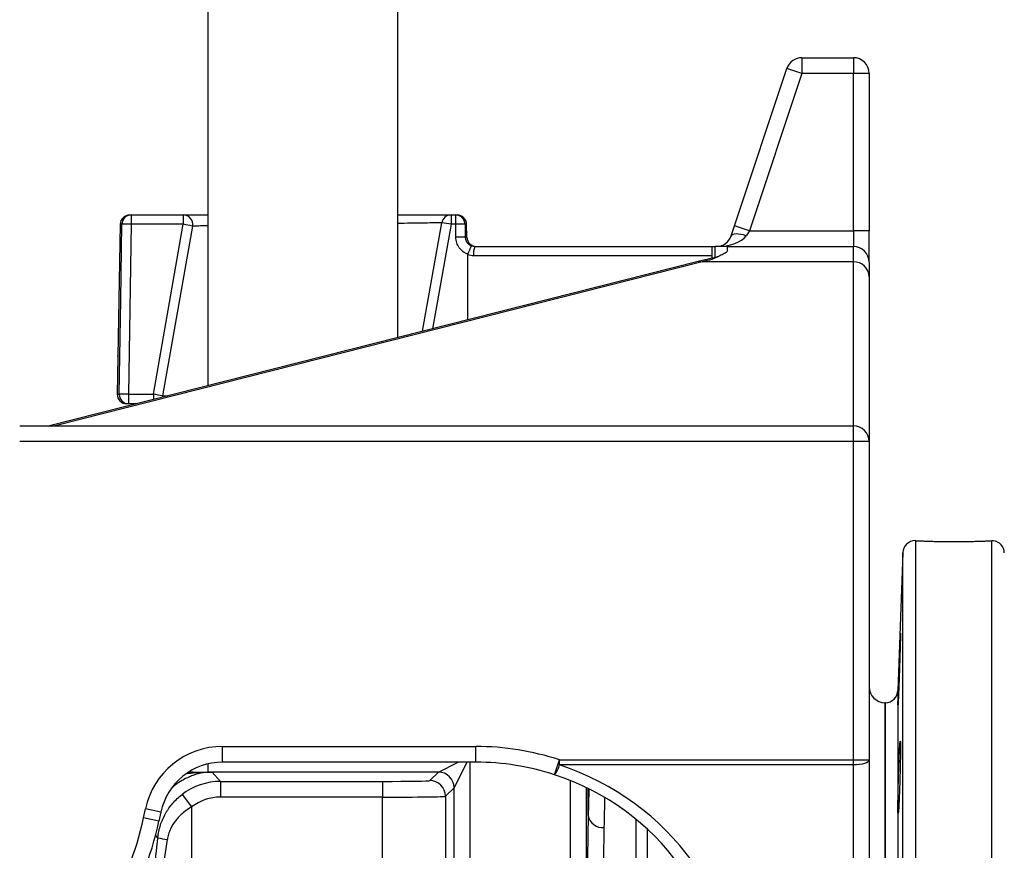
# Model space of a CAD drawing. Header units: millimetres. Extents: x 571 to 2569, y 611 to 2775.
# Tile 6 of 20: x 1176 to 1489, y 1130 to 1394. Entities that reach past the tile are written whole.
import ezdxf

# ---------------------------------------------------------------- set-up
doc = ezdxf.new("R2010")
doc.units = ezdxf.units.MM

msp = doc.modelspace()

# ---------------------------------------------------------------- linework, layer by layer
at = {"color": 7, "linetype": 'Continuous', "lineweight": 25}
for p, q in [((1235.55, 1819.35), (1235.55, 1277.37)), ((1295.85, 1292.64), (1295.85, 1819.35)), ((1424.31, 1381.61), (1440.7, 1381.61)), ((1424.31, 1381.61), (1424.31, 1376.61)), ((1440.7, 1381.61), (1440.7, 1376.61)), ((1402.9, 1328.19), (1419.56, 1378.19)), ((1424.31, 1376.61), (1419.56, 1378.19)), ((1424.31, 1376.61), (1407.64, 1326.61)), ((1440.7, 1376.61), (1424.31, 1376.61)), ((1440.7, 1326.61), (1440.7, 1376.61)), ((1445.7, 1376.61), (1440.7, 1376.61)), ((1445.7, 1376.61), (1445.7, 1326.61)), ((1210.65, 1331.61), (1211.13, 1331.61)), ((1211.13, 1331.61), (1227.71, 1331.61)), ((1211.13, 1331.61), (1211.13, 1328.66)), ((1227.71, 1331.61), (1227.71, 1328.66)), ((1312.8, 1331.61), (1312.8, 1328.66)), ((1312.8, 1331.61), (1314.28, 1331.61)), ((1314.28, 1328.66), (1314.28, 1331.61)), ((1314.28, 1331.61), (1314.76, 1331.61)), ((1207.65, 1328.66), (1206.92, 1286.61)), ((1211.13, 1328.66), (1210.32, 1274.66)), ((1227.71, 1328.66), (1211.13, 1328.66)), ((1218.19, 1274.66), (1227.71, 1328.66)), ((1230.66, 1328.08), (1221.14, 1274.08)), ((1303.77, 1294.65), (1309.85, 1329.13)), ((1314.28, 1328.66), (1312.8, 1328.66)), ((1314.34, 1324.55), (1314.28, 1328.66)), ((1317.25, 1328.66), (1317.31, 1324.55)), ((1317.83, 1324.55), (1317.76, 1328.66)), ((1401.84, 1325.02), (1402.9, 1328.19)), ((1407.64, 1326.61), (1402.9, 1328.19)), ((1407.64, 1326.61), (1406.59, 1325.02)), ((1407.64, 1326.61), (1440.7, 1326.61)), ((1440.7, 1326.61), (1440.7, 1321.61)), ((1445.7, 1326.61), (1440.7, 1326.61)), ((1445.7, 1316.61), (1445.7, 1326.61)), ((1320.34, 1321.61), (1395.7, 1321.61)), ((1395.7, 1321.61), (1395.7, 1318.66)), ((1395.7, 1321.61), (1396.7, 1321.61)), ((1400.7, 1321.61), (1440.7, 1321.61)), ((1400.7, 1320.27), (1400.7, 1321.61)), ((1440.7, 1316.69), (1440.7, 1321.61)), ((1318.14, 1298.29), (1318.16, 1318.94)), ((1395.7, 1318.66), (1319.97, 1318.66)), ((1396.74, 1318.06), (1391.39, 1316.84)), ((1395.7, 1318.66), (1395.7, 1317.83)), ((1391.39, 1316.84), (1185.19, 1264.61)), ((1440.7, 1316.69), (1392.62, 1316.69)), ((1440.7, 1264.61), (1440.7, 1316.69)), ((1445.7, 1316.61), (1445.7, 1312)), ((1445.7, 1312), (1445.7, 1259.61)), ((1206.92, 1286.61), (1206.71, 1274.66)), ((1206.93, 1287.2), (1206.92, 1286.61)), ((1206.92, 1286.61), (1206.92, 1286.82)), ((1206.92, 1286.61), (1206.92, 1286.61)), ((1206.92, 1286.61), (1206.92, 1286.61)), ((1210.32, 1274.66), (1210.32, 1271.61)), ((1210.32, 1274.66), (1218.19, 1274.66)), ((1221.14, 1274.08), (1221.04, 1273.69)), ((1210.32, 1271.61), (1209.71, 1271.61)), ((1212.82, 1271.61), (1210.32, 1271.61)), ((1175.7, 1264.61), (1440.7, 1264.61)), ((1440.7, 1259.61), (1440.7, 1264.61)), ((1440.7, 1259.61), (1175.7, 1259.61)), ((1440.7, 1158.44), (1440.7, 1259.61)), ((1445.7, 1259.61), (1440.7, 1259.61)), ((1445.7, 1259.61), (1445.7, 1158.44)), ((1456.37, 1224.25), (1454.84, 1180.47)), ((1445.75, 1176.29), (1445.74, 1176.22)), ((1450.84, 1176.61), (1450.7, 1176.61)), ((1450.7, 1176.61), (1450.7, 746.61)), ((1454.84, 1175.7), (1454.83, 1175.74)), ((1454.84, 1175.7), (1454.84, 1145.11)), ((1240.2, 1162.69), (1320.7, 1162.69)), ((1240.2, 1157.69), (1240.2, 1162.69)), ((1320.7, 1157.69), (1320.7, 1162.69)), ((1345.68, 1153.69), (1347.24, 1158.44)), ((1347.24, 1156.81), (1347.24, 1158.44)), ((1347.24, 1158.44), (1440.7, 1158.44)), ((1440.7, 1156.81), (1440.7, 1158.44)), ((1440.7, 1158.44), (1445.7, 1158.44)), ((1445.7, 1158.44), (1445.7, 879.27)), ((1320.7, 1157.69), (1240.2, 1157.69)), ((1440.7, 1156.81), (1347.24, 1156.81)), ((1440.7, 877.64), (1440.7, 1156.81)), ((1229.42, 1154.55), (1236.84, 1154.55)), ((1308.76, 1154.56), (1235.62, 1154.56)), ((1236.84, 1154.55), (1239.51, 1151.59)), ((1306.05, 1151.84), (1308.76, 1154.56)), ((1239.51, 1151.59), (1239.51, 1146.59)), ((1239.51, 1151.59), (1291.05, 1151.59)), ((1291.05, 1151.59), (1291.05, 1146.59)), ((1313.76, 1149.56), (1311.05, 1146.84)), ((1313.76, 1123.44), (1313.76, 1149.56)), ((1355.79, 1149.61), (1355.79, 1102.93)), ((1227.31, 1147.43), (1230.36, 1143.47)), ((1291.05, 1146.59), (1239.51, 1146.59)), ((1291.05, 1126.41), (1291.05, 1146.59)), ((1311.05, 1146.84), (1311.05, 1126.16)), ((1215.07, 1140.01), (1215.66, 1142.82)), ((1220.55, 1141.78), (1215.66, 1142.82)), ((1230.36, 1143.47), (1230.36, 1123.57)), ((1219.96, 1138.97), (1215.07, 1140.01)), ((1220.55, 1141.78), (1219.96, 1138.97)), ((1454.84, 1142.02), (1454.84, 1085.5))]:
    msp.add_line(p, q, dxfattribs=at)
at = {"color": 8, "linetype": 'Continuous', "lineweight": 25}
for p, q in [((1208.16, 1328.66), (1207.65, 1328.66)), ((1312.8, 1328.66), (1306.95, 1295.45)), ((1317.76, 1328.66), (1317.25, 1328.66)), ((1317.31, 1324.55), (1317.83, 1324.55)), ((1396.7, 1318.07), (1396.7, 1321.61)), ((1392.62, 1316.69), (1187.02, 1264.61)), ((1206.71, 1274.66), (1207.35, 1274.66)), ((1218.19, 1274.66), (1218.19, 1272.97)), ((1460.37, 1228.1), (1460.37, 695.11)), ((1484.64, 695.11), (1484.64, 1228.08)), ((1456.37, 698.97), (1456.37, 1224.25)), ((1454.84, 1180.47), (1454.84, 1176.79)), ((1450.84, 746.61), (1450.84, 1176.61)), ((1235.62, 1154.56), (1235.62, 1157.16)), ((1308.76, 1154.56), (1315.04, 1157.69)), ((1317.83, 1157.69), (1313.76, 1149.56)), ((1318.76, 1157.69), (1318.76, 1123.44)), ((1350.79, 1088.66), (1350.79, 1151.83)), ((1356.4, 1140.71), (1356.4, 1149.31)), ((1371.63, 962.33), (1371.63, 1139.48)), ((1375.17, 1136.4), (1375.17, 962.32)), ((1219.61, 1133.7), (1218.9, 1134.49))]:
    msp.add_line(p, q, dxfattribs=at)
at = {"color": 7, "linetype": 'Continuous', "lineweight": 25, "flags": 128}
for points in [[(1207.35, 1274.66), (1207.44, 1280.66), (1207.8, 1304.65), (1208.16, 1328.66)], [(1406.59, 1325.02), (1405.72, 1325.26), (1404.87, 1325.43), (1404.09, 1325.54), (1403.39, 1325.58), (1402.8, 1325.54), (1402.33, 1325.43), (1402.01, 1325.26), (1401.84, 1325.02)], [(1445.7, 1158.44), (1445.61, 1158.13), (1445.32, 1157.82), (1444.86, 1157.54), (1444.24, 1157.29), (1443.48, 1157.09), (1442.62, 1156.94), (1441.68, 1156.84), (1440.7, 1156.81)]]:
    msp.add_lwpolyline(points, dxfattribs=at)
at = {"color": 8, "linetype": 'Continuous', "lineweight": 25, "flags": 128}
msp.add_lwpolyline([(1391.39, 1316.84), (1391.94, 1316.88), (1392.62, 1316.69)], dxfattribs=at)
at = {"color": 7, "linetype": 'Continuous', "lineweight": 25}
for centre, radius, start, end in [((1424.31, 1376.61), 5, 90, 161.5651), ((1440.7, 1376.61), 5, 0, 90), ((1210.65, 1328.61), 3, 90, 179), ((1211.15, 1328.62), 2.99, 90.2604, 179.2703), ((1227.71, 1328.61), 3, 350, 90), ((1312.8, 1328.61), 3, 90, 170), ((1314.26, 1328.62), 2.99, 0.7297, 89.7396), ((1314.76, 1328.61), 3, 1, 90), ((1209.65, 1271.45), 57.23, 88.5121, 91.4879), ((1220.84, 1285.34), 43.86, 77.0522, 80.9845), ((1304.51, 1285.95), 43.5, 79.0174, 82.9579), ((1315.76, 1271.45), 57.23, 88.5121, 91.4879), ((1315.82, 1267.22), 57.35, 88.5157, 91.4843), ((1320.83, 1324.61), 3, 181, 270), ((1397.1, 1326.61), 5, 270, 341.5651), ((1326.08, 1319.37), 6.15, 158.7368, 186.6834), ((1440.7, 1316.61), 5, 0, 90), ((1395.7, 1322.99), 5, 281.8965, 294.0064), ((1440.85, 1311.84), 4.85, 1.8732, 91.758), ((1209.71, 1274.61), 3, 179, 270), ((1208.83, 1215.77), 58.91, 88.5579, 91.4421), ((1210.33, 1274.59), 2.98, 178.68, 269.6607), ((1211.31, 1231.34), 43.86, 77.0522, 80.9845), ((1440.7, 1259.61), 5, 0, 90), ((1460.37, 1224.11), 4, 90.0008, 178), ((1484.64, 1224.11), 4, 2, 82.5552), ((1450.7, 1181.61), 5, 180, 270), ((1450.84, 1180.61), 4, 270, 358), ((1240.2, 1137.61), 25.09, 90, 168), ((1240.2, 1137.61), 20.09, 90, 168), ((1340.28, 1158.35), 7.14, 319.264, 347.5562), ((1306.05, 1146.84), 5, 0.0204, 89.9796), ((1308.76, 1149.55), 5, 0.0204, 89.9796), ((1122.23, 1159.74), 94.91, 328, 348), ((1360.92, 1141.49), 4.58, 189.7653, 276.0354), ((1122.23, 1159.74), 99.91, 328, 348), ((1223.75, 1148.69), 15.56, 254.5647, 265.9666)]:
    msp.add_arc(centre, radius, start, end, dxfattribs=at)
for centre, major_axis, ratio, start_param, end_param in [((1397.1, 1326.61), (10, 0), 0.5, 4.712389, 5.961435), ((1430.19, 1241.61), (108.87, 0), 0.734815, 1.893142, 1.923189), ((1320.7, 1077.68), (0, -85.01), 0.999848, 2.824061, 3.141593), ((1320.7, 1077.68), (0, 80.01), 0.999829, 5.965653, 6.283185), ((1320.7, 1076.53), (85, 0), 0.994166, 0, 1.253264), ((1291.05, 1151.85), (15, 0), 0.017455, 4.712389, 6.265732), ((1320.7, 1078.16), (80, 0), 0.993811, 0, 1.253264), ((1239.52, 1131.58), (-13.38, 14.86), 0.999862, 5.550284, 6.206872), ((1359.11, 961.5), (0, 237), 0.017455, 0.656577, 0.713358), ((1239.52, 1131.58), (-10.04, 11.15), 0.999724, 5.550284, 6.206872), ((1291.05, 1146.85), (20, 0), 0.013091, 4.712389, 6.265732), ((1359.11, 961.5), (0, 237), 0.017455, 0.713358, 0.931346), ((1364.11, 961.5), (0, 232), 0.017831, 0.713358, 0.931346), ((1225.39, 1190.98), (15, 142.74), 0.001824, 4.211196, 4.299664), ((1230.36, 1190.45), (20, 142.74), 0.002412, 4.211342, 4.29981)]:
    msp.add_ellipse(centre, major_axis=major_axis, ratio=ratio, start_param=start_param, end_param=end_param, dxfattribs=at)
at = {"color": 8, "linetype": 'Continuous', "lineweight": 25}
for centre, major_axis, ratio, start_param, end_param in [((1235.62, 1154.73), (10, 0), 0.017455, 4.051605, 4.712389), ((1364.11, 961.5), (0, 232), 0.017831, 0.64788, 0.713358)]:
    msp.add_ellipse(centre, major_axis=major_axis, ratio=ratio, start_param=start_param, end_param=end_param, dxfattribs=at)
at = {"color": 7, "linetype": 'Continuous', "lineweight": 25}
for points, knots in [([(1227.71, 1331.61), (1227.81, 1331.61), (1228.02, 1331.61), (1229.7, 1331.61), (1232.15, 1331.61), (1234.47, 1331.61), (1235.55, 1331.61)], [0, 0, 0, 0, 0.25859, 0.51718, 0.775764, 1, 1, 1, 1]), ([(1295.85, 1331.61), (1296.77, 1331.61), (1299.49, 1331.61), (1303.31, 1331.61), (1307.2, 1331.61), (1310.12, 1331.61), (1311.83, 1331.61), (1312.67, 1331.61), (1312.76, 1331.61), (1312.8, 1331.61)], [0, 0, 0, 0, 0.087011, 0.259235, 0.431459, 0.603482, 0.775505, 0.887753, 1, 1, 1, 1]), ([(1318.18, 1319.07), (1317.63, 1319.28), (1317.11, 1319.57), (1316.17, 1320.31), (1315.76, 1320.73), (1315.25, 1321.46), (1315.1, 1321.72), (1314.83, 1322.25), (1314.72, 1322.52), (1314.54, 1323.08), (1314.47, 1323.37), (1314.37, 1323.96), (1314.34, 1324.25), (1314.34, 1324.55)], [0, 0, 0, 0, 0.25, 0.25, 0.5, 0.5, 0.625, 0.625, 0.75, 0.75, 0.875, 0.875, 1, 1, 1, 1]), ([(1317.31, 1324.55), (1317.31, 1324.4), (1317.33, 1324.25), (1317.38, 1323.94), (1317.42, 1323.79), (1317.52, 1323.5), (1317.58, 1323.36), (1317.72, 1323.09), (1317.8, 1322.96), (1317.98, 1322.72), (1318.08, 1322.6), (1318.3, 1322.39), (1318.42, 1322.29), (1318.79, 1322.02), (1319.06, 1321.88), (1319.35, 1321.78)], [0, 0, 0, 0, 0.125, 0.125, 0.25, 0.25, 0.375, 0.375, 0.5, 0.5, 0.625, 0.625, 0.75, 0.75, 1, 1, 1, 1]), ([(1318.18, 1319.07), (1318.25, 1319.25), (1318.31, 1319.42), (1318.44, 1319.77), (1318.5, 1319.94), (1318.63, 1320.26), (1318.69, 1320.42), (1318.81, 1320.71), (1318.87, 1320.85), (1318.97, 1321.1), (1319.02, 1321.21), (1319.11, 1321.41), (1319.16, 1321.49), (1319.23, 1321.63), (1319.26, 1321.68), (1319.31, 1321.75), (1319.33, 1321.78), (1319.35, 1321.78)], [0, 0, 0, 0, 0.125, 0.125, 0.25, 0.25, 0.375, 0.375, 0.5, 0.5, 0.625, 0.625, 0.75, 0.75, 0.875, 0.875, 1, 1, 1, 1]), ([(1400.7, 1321.61), (1400.7, 1321.61), (1400.67, 1321.61), (1400.54, 1321.61), (1400.45, 1321.61), (1400.1, 1321.61), (1399.78, 1321.61), (1399.02, 1321.61), (1398.59, 1321.61), (1397.9, 1321.61), (1397.66, 1321.61), (1397.19, 1321.61), (1396.94, 1321.61), (1396.7, 1321.61)], [0, 0, 0, 0, 0.125, 0.125, 0.25, 0.25, 0.5, 0.5, 0.75, 0.75, 0.875, 0.875, 1, 1, 1, 1]), ([(1400.7, 1320.27), (1400.7, 1320.08), (1400.51, 1319.87), (1400.03, 1319.55), (1399.84, 1319.44), (1399.43, 1319.21), (1399.2, 1319.1), (1398.48, 1318.75), (1397.95, 1318.51), (1396.85, 1318.02), (1396.28, 1317.76), (1395.7, 1317.49)], [0, 0, 0, 0, 0.25, 0.25, 0.375, 0.375, 0.5, 0.5, 0.75, 0.75, 1, 1, 1, 1]), ([(1460.37, 1228.1), (1460.48, 1228.09), (1460.65, 1228.09), (1461.1, 1228.07), (1461.37, 1228.05), (1462.04, 1228.03), (1462.43, 1228.01), (1463.28, 1227.98), (1463.75, 1227.96), (1464.79, 1227.93), (1465.34, 1227.91), (1466.51, 1227.88), (1467.13, 1227.87), (1468.42, 1227.85), (1469.08, 1227.84), (1470.43, 1227.82), (1471.12, 1227.82), (1472.52, 1227.81), (1473.22, 1227.81), (1474.6, 1227.82), (1475.29, 1227.82), (1476.31, 1227.84), (1476.64, 1227.84), (1477.3, 1227.85), (1477.62, 1227.86), (1478.57, 1227.88), (1479.17, 1227.89), (1480.04, 1227.91), (1480.32, 1227.92), (1480.87, 1227.94), (1481.13, 1227.95), (1481.88, 1227.97), (1482.34, 1227.99), (1482.96, 1228.01), (1483.16, 1228.02), (1483.53, 1228.03), (1483.7, 1228.04), (1484.17, 1228.06), (1484.43, 1228.07), (1484.64, 1228.08)], [0, 0, 0, 0, 0.0625, 0.0625, 0.125, 0.125, 0.1875, 0.1875, 0.25, 0.25, 0.3125, 0.3125, 0.375, 0.375, 0.4375, 0.4375, 0.5, 0.5, 0.5625, 0.5625, 0.625, 0.625, 0.65625, 0.65625, 0.6875, 0.6875, 0.75, 0.75, 0.78125, 0.78125, 0.8125, 0.8125, 0.875, 0.875, 0.90625, 0.90625, 0.9375, 0.9375, 1, 1, 1, 1]), ([(1485.16, 1228.07), (1485.17, 1228.07), (1485.36, 1228.06), (1484.99, 1228.07), (1484.64, 1228.08)], [0, 0, 0, 0, 0.081166, 1, 1, 1, 1]), ([(1454.84, 1176.79), (1454.85, 1177.09), (1454.85, 1177.44), (1454.87, 1178.04), (1454.87, 1178.26), (1454.89, 1178.71), (1454.89, 1178.95), (1454.92, 1179.7), (1454.93, 1180.24), (1454.96, 1181.11), (1454.97, 1181.4), (1454.99, 1182.02), (1455, 1182.33), (1455.03, 1183.29), (1455.05, 1183.95), (1455.08, 1184.96), (1455.1, 1185.3), (1455.12, 1185.99), (1455.13, 1186.34), (1455.17, 1187.38), (1455.19, 1188.07), (1455.24, 1189.45), (1455.26, 1190.13), (1455.31, 1191.45), (1455.33, 1192.08), (1455.37, 1193), (1455.38, 1193.3), (1455.4, 1193.88), (1455.41, 1194.15), (1455.44, 1194.96), (1455.46, 1195.46), (1455.49, 1196.14), (1455.5, 1196.35), (1455.52, 1196.76), (1455.53, 1196.94), (1455.55, 1197.47), (1455.56, 1197.76), (1455.59, 1198.24), (1455.6, 1198.41), (1455.61, 1198.58), (1455.61, 1198.63), (1455.62, 1198.68), (1455.62, 1198.69), (1455.63, 1198.67), (1455.63, 1198.6), (1455.63, 1198.4), (1455.63, 1198.32), (1455.63, 1198.12), (1455.63, 1198.01), (1455.62, 1197.62), (1455.61, 1197.31), (1455.6, 1196.76), (1455.6, 1196.56), (1455.59, 1196.14), (1455.58, 1195.92), (1455.56, 1195.21), (1455.55, 1194.7), (1455.52, 1193.6), (1455.5, 1193), (1455.46, 1191.77), (1455.44, 1191.13), (1455.41, 1190.13), (1455.4, 1189.79), (1455.38, 1189.1), (1455.37, 1188.76), (1455.33, 1187.73), (1455.31, 1187.04), (1455.28, 1186), (1455.26, 1185.65), (1455.24, 1184.96), (1455.23, 1184.62), (1455.19, 1183.62), (1455.17, 1182.97), (1455.13, 1182.02), (1455.12, 1181.71), (1455.1, 1181.11), (1455.08, 1180.82), (1455.05, 1179.97), (1455.03, 1179.44), (1454.99, 1178.47), (1454.97, 1178.03), (1454.94, 1177.45), (1454.93, 1177.27), (1454.92, 1176.94), (1454.91, 1176.78), (1454.89, 1176.36), (1454.87, 1176.15), (1454.86, 1175.91), (1454.85, 1175.85), (1454.85, 1175.75), (1454.84, 1175.72), (1454.84, 1175.7)], [0, 0, 0, 0, 0.03125, 0.03125, 0.046875, 0.046875, 0.0625, 0.0625, 0.09375, 0.09375, 0.109375, 0.109375, 0.125, 0.125, 0.15625, 0.15625, 0.171875, 0.171875, 0.1875, 0.1875, 0.21875, 0.21875, 0.25, 0.25, 0.28125, 0.28125, 0.296875, 0.296875, 0.3125, 0.3125, 0.34375, 0.34375, 0.359375, 0.359375, 0.375, 0.375, 0.40625, 0.40625, 0.4375, 0.4375, 0.453125, 0.453125, 0.46875, 0.46875, 0.5, 0.5, 0.515625, 0.515625, 0.53125, 0.53125, 0.5625, 0.5625, 0.578125, 0.578125, 0.59375, 0.59375, 0.625, 0.625, 0.65625, 0.65625, 0.6875, 0.6875, 0.703125, 0.703125, 0.71875, 0.71875, 0.75, 0.75, 0.765625, 0.765625, 0.78125, 0.78125, 0.8125, 0.8125, 0.828125, 0.828125, 0.84375, 0.84375, 0.875, 0.875, 0.90625, 0.90625, 0.921875, 0.921875, 0.9375, 0.9375, 0.96875, 0.96875, 0.984375, 0.984375, 1, 1, 1, 1]), ([(1454.84, 1145.11), (1454.85, 1145.63), (1454.85, 1146.19), (1454.87, 1147.07), (1454.87, 1147.37), (1454.89, 1147.99), (1454.89, 1148.31), (1454.92, 1149.28), (1454.93, 1149.95), (1454.96, 1150.97), (1454.97, 1151.31), (1454.99, 1152), (1455, 1152.35), (1455.03, 1153.39), (1455.05, 1154.08), (1455.08, 1155.11), (1455.1, 1155.45), (1455.12, 1156.12), (1455.13, 1156.46), (1455.17, 1157.43), (1455.19, 1158.06), (1455.24, 1159.25), (1455.26, 1159.83), (1455.31, 1160.88), (1455.33, 1161.36), (1455.37, 1162.01), (1455.38, 1162.22), (1455.4, 1162.61), (1455.41, 1162.78), (1455.44, 1163.28), (1455.46, 1163.55), (1455.49, 1163.88), (1455.5, 1163.97), (1455.52, 1164.13), (1455.53, 1164.19), (1455.55, 1164.33), (1455.56, 1164.36), (1455.59, 1164.3), (1455.6, 1164.2), (1455.61, 1163.97), (1455.61, 1163.88), (1455.62, 1163.66), (1455.62, 1163.54), (1455.63, 1163.12), (1455.63, 1162.79), (1455.63, 1162.22), (1455.63, 1162.01), (1455.63, 1161.57), (1455.63, 1161.34), (1455.62, 1160.61), (1455.61, 1160.09), (1455.6, 1159.24), (1455.6, 1158.95), (1455.59, 1158.35), (1455.58, 1158.04), (1455.56, 1157.1), (1455.55, 1156.45), (1455.52, 1155.11), (1455.5, 1154.41), (1455.46, 1153.03), (1455.44, 1152.34), (1455.41, 1151.3), (1455.4, 1150.96), (1455.38, 1150.27), (1455.37, 1149.94), (1455.33, 1148.94), (1455.31, 1148.3), (1455.28, 1147.36), (1455.26, 1147.06), (1455.24, 1146.47), (1455.23, 1146.18), (1455.19, 1145.36), (1455.17, 1144.84), (1455.13, 1144.13), (1455.12, 1143.91), (1455.1, 1143.49), (1455.08, 1143.29), (1455.05, 1142.74), (1455.03, 1142.43), (1454.99, 1141.91), (1454.97, 1141.71), (1454.94, 1141.5), (1454.93, 1141.45), (1454.92, 1141.37), (1454.91, 1141.35), (1454.89, 1141.33), (1454.87, 1141.38), (1454.86, 1141.55), (1454.85, 1141.62), (1454.85, 1141.8), (1454.84, 1141.9), (1454.84, 1142.02)], [0, 0, 0, 0, 0.03125, 0.03125, 0.046875, 0.046875, 0.0625, 0.0625, 0.09375, 0.09375, 0.109375, 0.109375, 0.125, 0.125, 0.15625, 0.15625, 0.171875, 0.171875, 0.1875, 0.1875, 0.21875, 0.21875, 0.25, 0.25, 0.28125, 0.28125, 0.296875, 0.296875, 0.3125, 0.3125, 0.34375, 0.34375, 0.359375, 0.359375, 0.375, 0.375, 0.40625, 0.40625, 0.4375, 0.4375, 0.453125, 0.453125, 0.46875, 0.46875, 0.5, 0.5, 0.515625, 0.515625, 0.53125, 0.53125, 0.5625, 0.5625, 0.578125, 0.578125, 0.59375, 0.59375, 0.625, 0.625, 0.65625, 0.65625, 0.6875, 0.6875, 0.703125, 0.703125, 0.71875, 0.71875, 0.75, 0.75, 0.765625, 0.765625, 0.78125, 0.78125, 0.8125, 0.8125, 0.828125, 0.828125, 0.84375, 0.84375, 0.875, 0.875, 0.90625, 0.90625, 0.921875, 0.921875, 0.9375, 0.9375, 0.96875, 0.96875, 0.984375, 0.984375, 1, 1, 1, 1]), ([(1236.84, 1154.55), (1236.84, 1154.55), (1235.93, 1154.54), (1233.9, 1154.35), (1230.74, 1153.58), (1227.74, 1152.18), (1225.65, 1150.91), (1224.73, 1150.07), (1224.52, 1149.89)], [0, 0, 0, 0, 0.001562, 0.218521, 0.489313, 0.765515, 0.948075, 1, 1, 1, 1]), ([(1219.61, 1133.7), (1219.68, 1134.38), (1219.79, 1135.05), (1220.07, 1136.37), (1220.24, 1137.03), (1220.86, 1138.96), (1221.39, 1140.18), (1222.22, 1141.65), (1222.39, 1141.94), (1222.75, 1142.51), (1222.94, 1142.79), (1223.52, 1143.62), (1223.93, 1144.15), (1225.25, 1145.67), (1226.23, 1146.59), (1227.31, 1147.43)], [0, 0, 0, 0, 0.125, 0.125, 0.25, 0.25, 0.5, 0.5, 0.5625, 0.5625, 0.625, 0.625, 0.75, 0.75, 1, 1, 1, 1]), ([(1230.36, 1143.47), (1229.38, 1142.9), (1228.47, 1142.27), (1227.2, 1141.21), (1226.8, 1140.83), (1226.02, 1140.04), (1225.65, 1139.62), (1224.63, 1138.32), (1224.05, 1137.39), (1223.37, 1135.88), (1223.17, 1135.36), (1222.85, 1134.28), (1222.73, 1133.74), (1222.66, 1133.18)], [0, 0, 0, 0, 0.25, 0.25, 0.375, 0.375, 0.5, 0.5, 0.75, 0.75, 0.875, 0.875, 1, 1, 1, 1]), ([(1454.84, 1142.02), (1454.83, 1142.18), (1454.83, 1142.36), (1454.81, 1142.78), (1454.81, 1143.02), (1454.81, 1143.54), (1454.81, 1143.82), (1454.83, 1144.44), (1454.83, 1144.76), (1454.84, 1145.11)], [0, 0, 0, 0, 0.25, 0.25, 0.5, 0.5, 0.75, 0.75, 1, 1, 1, 1])]:
    msp.add_open_spline(points, degree=3, knots=knots, dxfattribs=at)
at = {"color": 8, "linetype": 'Continuous', "lineweight": 25}
for points, knots in [([(1235.55, 1328.16), (1235.4, 1328.15), (1234.12, 1328.13), (1232.71, 1328.11), (1231.31, 1328.09), (1230.74, 1328.09), (1230.68, 1328.08), (1230.66, 1328.08)], [0, 0, 0, 0, 0.043617, 0.365272, 0.609505, 0.857995, 1, 1, 1, 1]), ([(1309.85, 1329.13), (1309.81, 1329.13), (1309.72, 1329.12), (1308.95, 1329.11), (1307.39, 1329.09), (1304.7, 1329.05), (1301.09, 1329), (1298.08, 1328.95), (1296.13, 1328.93), (1295.85, 1328.92)], [0, 0, 0, 0, 0.118442, 0.23834, 0.418331, 0.603576, 0.783739, 0.969146, 1, 1, 1, 1]), ([(1395.7, 1317.49), (1395.96, 1317.71), (1396.31, 1318.01), (1396.65, 1318.04), (1396.75, 1318.04)], [0, 0, 0, 0, 0.715639, 1, 1, 1, 1]), ([(1221.14, 1274.08), (1221.21, 1274.09), (1221.33, 1274.09), (1222.29, 1274.1), (1222.69, 1274.11)], [0, 0, 0, 0, 0.576432, 1, 1, 1, 1]), ([(1229.02, 1154.14), (1230.26, 1154.25), (1232.86, 1154.49), (1235.47, 1154.55), (1236.83, 1154.55), (1236.84, 1154.55)], [0, 0, 0, 0, 0.476494, 0.995639, 1, 1, 1, 1])]:
    msp.add_open_spline(points, degree=3, knots=knots, dxfattribs=at)
at = {"color": 7, "linetype": 'Continuous', "lineweight": 25}
for points in [[(1319.35, 1321.78), (1319.67, 1321.66), (1320, 1321.61), (1320.34, 1321.61)], [(1318.16, 1318.94), (1318.16, 1318.98), (1318.17, 1319.03), (1318.18, 1319.07)], [(1319.97, 1318.66), (1319.35, 1318.66), (1318.75, 1318.75), (1318.16, 1318.94)], [(1454.81, 1175.92), (1454.81, 1176.11), (1454.83, 1176.4), (1454.84, 1176.79)]]:
    msp.add_open_spline(points, degree=3, dxfattribs=at)

doc.saveas('drawing.dxf')
